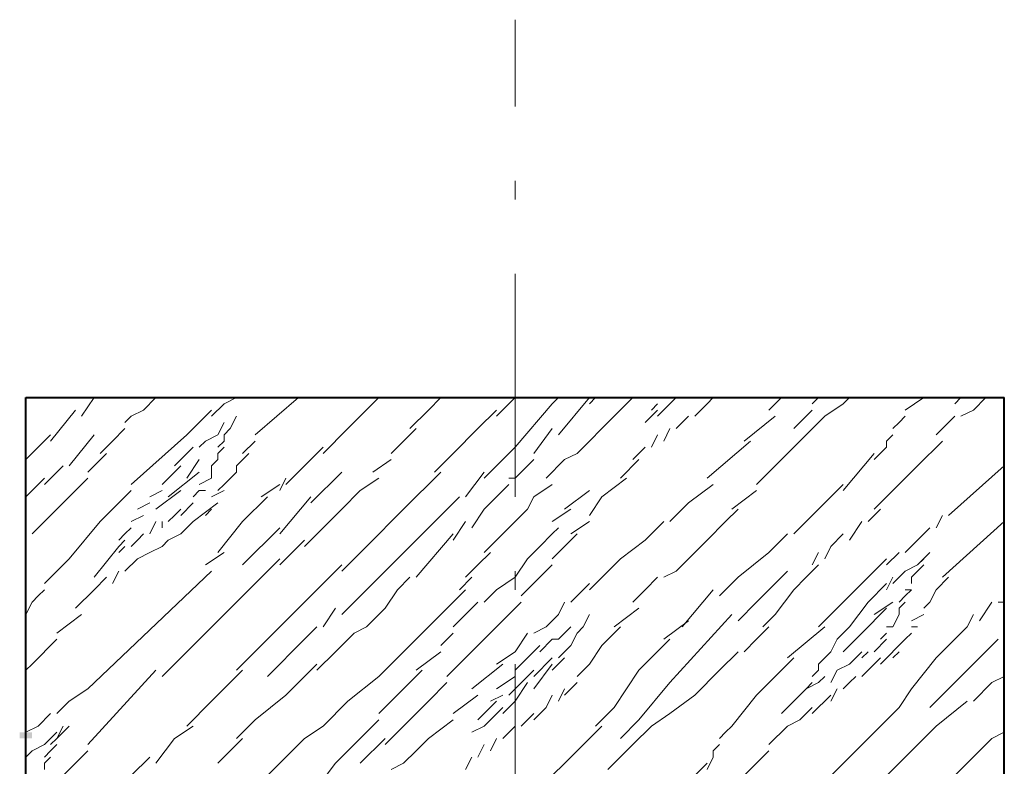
# Model space of a CAD drawing. Header units: millimetres. Extents: x 5545 to 136428, y -146986 to -36607.
# Tile 39 of 105: x 46157 to 46198, y -55787 to -55755. Entities that reach past the tile are written whole.
import ezdxf

# ---------------------------------------------------------------- set-up
doc = ezdxf.new("R2010")
doc.units = ezdxf.units.MM
doc.header["$LTSCALE"] = 8
doc.layers.add('1', color=7, linetype='Continuous')

msp = doc.modelspace()

# ---------------------------------------------------------------- hatches: boundary and pattern name
h = msp.add_hatch(color=7)
h.dxf.hatch_style = 2
h.paths.add_polyline_path([(46156.851, -55785.43), (46156.589, -55785.43), (46156.589, -55785.168), (46156.851, -55785.168), (46157.113, -55785.168), (46157.113, -55785.43)])

# ---------------------------------------------------------------- linework, layer by layer
at = {"layer": '1', "color": 7, "lineweight": 5}
for points in [[(46177.544, -55758.712), (46177.544, -55755.045)], [(46177.544, -55762.642), (46177.544, -55761.856)], [(46177.544, -55775.215), (46177.544, -55765.785)], [(46159.209, -55771.809), (46159.733, -55771.024)], [(46161.828, -55771.547), (46162.352, -55771.024)], [(46162.352, -55771.024), (46162.614, -55771.024)], [(46164.709, -55771.809), (46165.233, -55771.285)], [(46165.233, -55771.285), (46165.757, -55771.024)], [(46166.543, -55772.595), (46168.377, -55771.024)], [(46170.996, -55771.809), (46171.782, -55771.024)], [(46173.877, -55771.547), (46174.401, -55771.024)], [(46176.759, -55771.809), (46177.544, -55771.024)], [(46177.544, -55773.119), (46179.116, -55771.285)], [(46179.116, -55771.285), (46179.378, -55771.024)], [(46179.378, -55772.595), (46180.688, -55771.024)], [(46180.688, -55771.285), (46180.95, -55771.024)], [(46181.211, -55772.333), (46182.259, -55771.285)], [(46182.259, -55771.285), (46182.521, -55771.024)], [(46183.307, -55771.547), (46183.569, -55771.285)], [(46183.569, -55771.809), (46184.355, -55771.024)], [(46183.569, -55771.024), (46183.831, -55771.024)], [(46184.355, -55771.024), (46184.617, -55771.024)], [(46185.141, -55771.809), (46185.664, -55771.285)], [(46185.664, -55771.285), (46185.926, -55771.024)], [(46188.284, -55771.547), (46188.808, -55771.024)], [(46190.117, -55771.285), (46190.379, -55771.024)], [(46190.641, -55771.809), (46191.427, -55771.285)], [(46191.427, -55771.285), (46191.689, -55771.024)], [(46194.046, -55771.547), (46194.832, -55771.024)], [(46196.142, -55771.285), (46196.404, -55771.024)], [(46196.928, -55771.547), (46197.452, -55771.024)], [(46197.452, -55771.024), (46197.714, -55771.024)], [(46157.899, -55772.857), (46158.947, -55771.547)], [(46161.304, -55771.809), (46161.828, -55771.547)], [(46164.186, -55772.071), (46164.709, -55771.547)], [(46173.091, -55772.333), (46173.877, -55771.547)], [(46175.973, -55772.333), (46176.759, -55771.547)], [(46183.045, -55772.071), (46183.569, -55771.547)], [(46189.332, -55772.333), (46190.117, -55771.547)], [(46196.404, -55771.809), (46196.928, -55771.547)], [(46161.042, -55772.071), (46161.304, -55771.809)], [(46163.662, -55772.595), (46164.186, -55772.071)], [(46164.971, -55772.595), (46165.233, -55772.071)], [(46165.495, -55772.333), (46165.757, -55771.809)], [(46165.495, -55772.333), (46165.757, -55771.809)], [(46170.472, -55772.333), (46170.996, -55771.809)], [(46184.355, -55772.333), (46184.879, -55771.809)], [(46187.236, -55772.857), (46188.546, -55771.809)], [(46189.855, -55772.595), (46190.641, -55771.809)], [(46193.523, -55772.333), (46193.784, -55772.071)], [(46193.784, -55772.071), (46194.046, -55771.809)], [(46195.356, -55772.595), (46196.142, -55771.809)], [(46160.518, -55772.857), (46161.042, -55772.333)], [(46165.233, -55772.595), (46165.495, -55772.333)], [(46169.424, -55773.381), (46170.472, -55772.333)], [(46172.306, -55773.381), (46173.353, -55772.333)], [(46174.925, -55773.381), (46175.973, -55772.333)], [(46178.33, -55773.381), (46179.116, -55772.333)], [(46180.688, -55772.857), (46181.211, -55772.333)], [(46183.831, -55772.857), (46184.093, -55772.333)], [(46156.851, -55773.643), (46157.899, -55772.595)], [(46158.685, -55773.905), (46159.733, -55772.595)], [(46159.995, -55773.381), (46160.518, -55772.857)], [(46161.304, -55774.691), (46163.662, -55772.595)], [(46164.186, -55773.119), (46164.447, -55772.857)], [(46164.447, -55772.857), (46164.971, -55772.595)], [(46164.971, -55773.119), (46165.233, -55772.857)], [(46165.233, -55772.857), (46165.233, -55772.595)], [(46166.019, -55773.381), (46166.543, -55772.857)], [(46180.164, -55773.381), (46180.688, -55772.857)], [(46183.307, -55773.119), (46183.569, -55772.595)], [(46185.664, -55774.429), (46187.498, -55772.857)], [(46188.808, -55773.643), (46189.855, -55772.595)], [(46193.261, -55772.857), (46193.523, -55772.595)], [(46193.261, -55773.119), (46193.261, -55772.857)], [(46194.57, -55773.905), (46195.618, -55772.857)], [(46156.851, -55773.643), (46156.851, -55773.381)], [(46159.471, -55774.167), (46160.256, -55773.381)], [(46163.138, -55773.905), (46163.924, -55773.119)], [(46164.971, -55773.381), (46165.233, -55773.119)], [(46164.971, -55773.643), (46164.971, -55773.381)], [(46165.757, -55773.905), (46166.281, -55773.381)], [(46168.638, -55773.905), (46169.424, -55773.119)], [(46174.139, -55774.167), (46174.925, -55773.381)], [(46176.235, -55774.429), (46177.282, -55773.381)], [(46177.282, -55773.381), (46177.544, -55773.119)], [(46179.64, -55773.643), (46180.164, -55773.381)], [(46182.521, -55773.643), (46183.045, -55773.119)], [(46191.427, -55774.953), (46192.737, -55773.381)], [(46192.737, -55773.643), (46193.261, -55773.119)], [(46163.662, -55774.429), (46164.186, -55773.643)], [(46164.709, -55773.905), (46164.971, -55773.643)], [(46171.52, -55774.167), (46172.306, -55773.643)], [(46177.544, -55774.429), (46178.33, -55773.643)], [(46178.854, -55774.429), (46179.64, -55773.643)], [(46181.997, -55774.429), (46182.783, -55773.643)], [(46187.76, -55774.691), (46188.808, -55773.643)], [(46157.637, -55774.691), (46158.423, -55773.905)], [(46162.614, -55774.691), (46163.4, -55773.905)], [(46162.876, -55775.215), (46164.186, -55774.167)], [(46164.709, -55774.167), (46164.709, -55773.905)], [(46164.709, -55774.429), (46164.709, -55774.167)], [(46165.233, -55774.691), (46165.757, -55774.167)], [(46165.757, -55774.167), (46165.757, -55773.905)], [(46167.853, -55774.691), (46168.638, -55773.905)], [(46168.9, -55775.476), (46170.21, -55774.167)], [(46172.829, -55775.738), (46174.401, -55774.167)], [(46175.449, -55775.215), (46176.235, -55774.167)], [(46193.523, -55774.953), (46194.57, -55773.905)], [(46195.88, -55776), (46198.237, -55773.905)], [(46156.851, -55775.215), (46157.637, -55774.429)], [(46158.947, -55774.953), (46159.471, -55774.429)], [(46164.186, -55774.691), (46164.709, -55774.429)], [(46167.591, -55774.953), (46167.853, -55774.429)], [(46170.996, -55774.953), (46171.782, -55774.429)], [(46177.282, -55774.429), (46177.544, -55774.429)], [(46181.211, -55775.215), (46182.259, -55774.429)], [(46158.685, -55775.215), (46158.947, -55774.953)], [(46159.995, -55776.262), (46161.304, -55774.953)], [(46162.09, -55775.215), (46162.614, -55774.953)], [(46162.352, -55775.738), (46163.4, -55774.953)], [(46163.924, -55775.215), (46164.186, -55774.953)], [(46164.186, -55774.953), (46164.447, -55774.953)], [(46164.709, -55775.215), (46165.233, -55774.953)], [(46164.971, -55774.953), (46165.233, -55774.691)], [(46166.805, -55775.215), (46167.591, -55774.691)], [(46170.21, -55775.738), (46170.996, -55774.953)], [(46176.235, -55775.738), (46177.282, -55774.691)], [(46178.33, -55775.215), (46179.116, -55774.691)], [(46179.64, -55775.738), (46180.688, -55774.953)], [(46184.879, -55775.476), (46185.926, -55774.691)], [(46186.712, -55775.738), (46187.76, -55774.953)], [(46190.379, -55775.738), (46191.427, -55774.691)], [(46192.737, -55775.738), (46193.523, -55774.953)], [(46157.899, -55776), (46158.685, -55775.215)], [(46161.566, -55775.738), (46162.09, -55775.476)], [(46163.4, -55776), (46163.924, -55775.476)], [(46163.924, -55776.262), (46164.971, -55775.476)], [(46166.019, -55776.262), (46167.067, -55775.215)], [(46167.591, -55776.786), (46168.9, -55775.215)], [(46173.353, -55777.048), (46175.187, -55775.215)], [(46178.068, -55775.738), (46178.33, -55775.215)], [(46180.688, -55776), (46181.211, -55775.215)], [(46184.093, -55776.262), (46184.879, -55775.476)], [(46163.138, -55776), (46163.4, -55775.738)], [(46164.447, -55776), (46164.709, -55775.738)], [(46169.424, -55776.524), (46170.21, -55775.738)], [(46171.258, -55777.31), (46172.829, -55775.738)], [(46175.711, -55776.524), (46176.235, -55775.738)], [(46177.544, -55776.262), (46178.068, -55775.738)], [(46179.116, -55776.262), (46179.902, -55775.738)], [(46186.45, -55776.262), (46186.974, -55775.738)], [(46189.332, -55776.786), (46190.379, -55775.738)], [(46192.475, -55776.262), (46192.999, -55775.738)], [(46157.113, -55776.786), (46157.899, -55776)], [(46158.685, -55777.834), (46159.995, -55776.262)], [(46161.304, -55776.262), (46161.828, -55776)], [(46162.09, -55776.786), (46162.352, -55776.262)], [(46162.614, -55776.524), (46162.614, -55776.262)], [(46162.876, -55776.262), (46163.138, -55776)], [(46163.4, -55776.786), (46163.924, -55776.262)], [(46164.971, -55777.572), (46166.019, -55776.262)], [(46174.925, -55777.048), (46175.449, -55776.262)], [(46177.282, -55776.524), (46177.544, -55776.262)], [(46179.902, -55776.786), (46180.688, -55776.262)], [(46183.045, -55777.048), (46183.831, -55776.262)], [(46185.664, -55777.048), (46186.45, -55776.262)], [(46191.689, -55777.048), (46192.213, -55776.262)], [(46195.356, -55776.524), (46195.618, -55776)], [(46195.618, -55778.62), (46198.237, -55776.262)], [(46161.042, -55776.786), (46161.304, -55776.524)], [(46166.019, -55778.096), (46167.591, -55776.524)], [(46168.638, -55777.31), (46169.424, -55776.524)], [(46176.235, -55777.572), (46177.282, -55776.524)], [(46179.116, -55776.786), (46179.378, -55776.524)], [(46194.57, -55777.048), (46195.094, -55776.524)], [(46160.78, -55777.048), (46161.042, -55776.786)], [(46160.78, -55777.31), (46161.042, -55777.048)], [(46161.304, -55777.31), (46161.566, -55777.048)], [(46161.566, -55777.048), (46161.828, -55776.786)], [(46162.614, -55777.31), (46162.876, -55777.048)], [(46162.876, -55777.048), (46163.4, -55776.786)], [(46167.591, -55778.096), (46168.638, -55777.048)], [(46170.21, -55780.191), (46173.353, -55777.048)], [(46173.353, -55778.62), (46174.925, -55776.786)], [(46178.592, -55777.31), (46179.116, -55776.786)], [(46179.64, -55777.31), (46180.164, -55776.786)], [(46181.997, -55777.834), (46183.045, -55777.048)], [(46184.879, -55777.834), (46185.664, -55777.048)], [(46188.284, -55777.572), (46189.07, -55776.786)], [(46190.903, -55777.31), (46191.427, -55776.786)], [(46194.046, -55777.572), (46194.57, -55777.048)], [(46159.733, -55778.62), (46160.78, -55777.31)], [(46160.78, -55777.572), (46161.042, -55777.31)], [(46161.566, -55777.834), (46162.09, -55777.572)], [(46162.09, -55777.572), (46162.614, -55777.31)], [(46164.447, -55778.096), (46165.233, -55777.572)], [(46170.21, -55778.358), (46171.258, -55777.31)], [(46175.973, -55778.096), (46176.497, -55777.572)], [(46178.068, -55777.834), (46178.592, -55777.31)], [(46179.116, -55777.834), (46179.64, -55777.31)], [(46186.974, -55778.62), (46188.284, -55777.572)], [(46190.117, -55778.096), (46190.379, -55777.572)], [(46190.641, -55777.834), (46190.903, -55777.31)], [(46193.261, -55778.096), (46193.784, -55777.572)], [(46194.57, -55778.096), (46195.094, -55777.572)], [(46157.637, -55778.882), (46158.685, -55777.834)], [(46161.042, -55778.358), (46161.566, -55777.834)], [(46166.281, -55779.144), (46167.591, -55777.834)], [(46177.544, -55778.62), (46178.068, -55777.834)], [(46180.688, -55779.144), (46181.997, -55777.834)], [(46184.355, -55778.358), (46184.879, -55777.834)], [(46192.737, -55778.358), (46193.261, -55777.834)], [(46194.57, -55778.096), (46194.832, -55777.834)], [(46159.471, -55783.335), (46164.709, -55778.358)], [(46160.518, -55778.882), (46160.78, -55778.358)], [(46168.638, -55779.667), (46170.21, -55778.096)], [(46175.449, -55778.62), (46175.973, -55778.096)], [(46177.544, -55779.144), (46177.544, -55778.358)], [(46178.592, -55778.62), (46179.116, -55778.096)], [(46183.831, -55778.62), (46184.355, -55778.358)], [(46187.76, -55779.667), (46189.07, -55778.358)], [(46189.855, -55778.62), (46190.379, -55778.096)], [(46190.379, -55780.715), (46192.737, -55778.358)], [(46193.523, -55778.882), (46194.046, -55778.358)], [(46194.046, -55778.358), (46194.57, -55778.096)], [(46194.308, -55778.62), (46194.57, -55778.358)], [(46194.57, -55778.358), (46194.832, -55778.096)], [(46159.733, -55779.144), (46160.256, -55778.62)], [(46172.568, -55779.144), (46173.091, -55778.62)], [(46175.187, -55779.144), (46175.711, -55778.62)], [(46176.759, -55779.144), (46177.544, -55778.62)], [(46177.806, -55779.406), (46178.592, -55778.62)], [(46183.045, -55779.144), (46183.569, -55778.62)], [(46186.188, -55779.406), (46186.974, -55778.62)], [(46189.332, -55779.144), (46189.855, -55778.62)], [(46193.261, -55779.144), (46193.523, -55778.62)], [(46194.308, -55778.882), (46194.308, -55778.62)], [(46195.356, -55779.144), (46195.88, -55778.62)], [(46157.375, -55779.406), (46157.637, -55779.144)], [(46158.947, -55779.929), (46159.733, -55779.144)], [(46164.971, -55780.453), (46166.281, -55779.144)], [(46172.044, -55779.929), (46172.568, -55779.144)], [(46174.925, -55779.667), (46175.449, -55779.144)], [(46176.235, -55779.667), (46176.759, -55779.144)], [(46179.902, -55779.667), (46180.688, -55778.882)], [(46182.521, -55779.667), (46183.045, -55779.144)], [(46184.617, -55780.715), (46185.926, -55779.144)], [(46188.546, -55780.191), (46189.332, -55779.144)], [(46192.475, -55779.667), (46193.261, -55778.882)], [(46194.046, -55779.406), (46194.308, -55779.144)], [(46194.046, -55779.144), (46194.308, -55779.144)], [(46195.094, -55779.667), (46195.356, -55779.144)], [(46157.113, -55779.667), (46157.375, -55779.406)], [(46193.784, -55779.667), (46194.046, -55779.406)], [(46156.851, -55780.191), (46157.113, -55779.667)], [(46167.067, -55781.239), (46168.638, -55779.667)], [(46169.424, -55780.715), (46169.948, -55779.929)], [(46171.258, -55780.715), (46172.044, -55779.929)], [(46171.782, -55782.811), (46174.925, -55779.667)], [(46174.925, -55780.715), (46175.973, -55779.667)], [(46176.759, -55780.715), (46177.544, -55779.929)], [(46177.544, -55779.929), (46177.806, -55779.667)], [(46179.378, -55780.191), (46179.64, -55779.667)], [(46181.735, -55780.715), (46182.783, -55779.929)], [(46186.974, -55780.453), (46187.76, -55779.667)], [(46191.689, -55780.715), (46192.475, -55779.667)], [(46192.213, -55780.977), (46193.261, -55779.929)], [(46192.737, -55780.191), (46193.523, -55779.667)], [(46193.784, -55779.929), (46194.046, -55779.667)], [(46193.784, -55780.191), (46193.784, -55779.929)], [(46194.832, -55779.929), (46195.094, -55779.667)], [(46197.19, -55780.453), (46197.714, -55779.667)], [(46197.975, -55779.667), (46198.237, -55779.667)], [(46158.161, -55780.977), (46159.209, -55780.191)], [(46162.614, -55782.811), (46164.971, -55780.453)], [(46178.854, -55780.715), (46179.378, -55780.191)], [(46180.426, -55780.715), (46180.688, -55780.191)], [(46183.831, -55781.239), (46184.879, -55780.453)], [(46184.093, -55783.073), (46186.712, -55780.191)], [(46188.022, -55780.715), (46188.546, -55780.191)], [(46193.523, -55780.715), (46193.784, -55780.191)], [(46194.308, -55780.453), (46194.832, -55780.191)], [(46196.666, -55780.715), (46196.928, -55780.191)], [(46168.638, -55781.239), (46169.162, -55780.715)], [(46170.734, -55780.977), (46171.258, -55780.715)], [(46174.663, -55782.811), (46176.759, -55780.715)], [(46178.33, -55780.977), (46178.854, -55780.715)], [(46179.64, -55780.977), (46179.902, -55780.715)], [(46180.164, -55780.977), (46180.426, -55780.715)], [(46181.211, -55781.501), (46181.997, -55780.715)], [(46187.76, -55781.239), (46188.284, -55780.715)], [(46189.07, -55782.025), (46190.641, -55780.715)], [(46191.165, -55781.239), (46191.689, -55780.715)], [(46191.427, -55781.763), (46192.475, -55780.715)], [(46193.261, -55780.715), (46193.523, -55780.715)], [(46194.308, -55780.715), (46194.57, -55780.715)], [(46196.142, -55781.239), (46196.666, -55780.715)], [(46157.113, -55782.287), (46158.161, -55781.239)], [(46165.757, -55782.549), (46167.067, -55781.239)], [(46167.067, -55782.811), (46168.638, -55781.239)], [(46169.948, -55781.763), (46170.734, -55780.977)], [(46174.401, -55781.501), (46174.925, -55780.977)], [(46177.544, -55781.763), (46178.068, -55780.977)], [(46178.592, -55781.763), (46179.116, -55781.239)], [(46179.116, -55781.239), (46179.378, -55781.239)], [(46179.378, -55781.239), (46179.64, -55780.977)], [(46179.902, -55781.501), (46180.164, -55780.977)], [(46182.783, -55782.549), (46184.093, -55781.239)], [(46187.236, -55781.763), (46187.76, -55781.239)], [(46190.903, -55781.763), (46191.165, -55781.239)], [(46192.737, -55781.763), (46193.261, -55781.239)], [(46192.999, -55781.239), (46193.261, -55780.977)], [(46192.999, -55782.287), (46194.046, -55781.239)], [(46194.046, -55781.239), (46194.308, -55780.977)], [(46195.356, -55782.025), (46196.142, -55781.239)], [(46196.666, -55782.549), (46197.975, -55781.239)], [(46177.544, -55782.549), (46178.592, -55781.501)], [(46179.378, -55782.025), (46179.902, -55781.501)], [(46180.688, -55782.287), (46181.211, -55781.501)], [(46169.162, -55782.549), (46169.948, -55781.763)], [(46173.353, -55782.549), (46174.401, -55781.763)], [(46176.759, -55782.287), (46177.544, -55781.763)], [(46178.33, -55782.811), (46179.116, -55782.025)], [(46179.116, -55782.549), (46179.64, -55782.025)], [(46186.188, -55782.549), (46186.974, -55781.763)], [(46187.76, -55783.597), (46189.332, -55782.025)], [(46190.379, -55782.287), (46190.903, -55781.763)], [(46191.689, -55782.287), (46191.951, -55782.025)], [(46191.951, -55782.025), (46192.213, -55781.763)], [(46192.213, -55782.025), (46192.475, -55781.763)], [(46192.475, -55782.549), (46192.999, -55782.025)], [(46193.523, -55782.025), (46193.784, -55781.763)], [(46194.308, -55783.335), (46195.356, -55782.025)], [(46156.851, -55782.549), (46157.113, -55782.287)], [(46159.471, -55785.692), (46162.352, -55782.549)], [(46164.709, -55783.858), (46166.019, -55782.549)], [(46167.853, -55783.597), (46169.162, -55782.287)], [(46171.782, -55784.382), (46173.615, -55782.549)], [(46175.711, -55783.335), (46177.02, -55782.287)], [(46177.544, -55791.717), (46177.544, -55782.287)], [(46177.544, -55783.335), (46178.33, -55782.549)], [(46177.544, -55782.811), (46177.544, -55782.549)], [(46178.33, -55783.335), (46179.116, -55782.287)], [(46180.164, -55782.811), (46180.688, -55782.287)], [(46182.259, -55783.335), (46182.783, -55782.549)], [(46185.141, -55783.597), (46186.188, -55782.549)], [(46190.117, -55782.811), (46190.379, -55782.549)], [(46190.379, -55782.549), (46190.379, -55782.287)], [(46190.903, -55783.073), (46191.165, -55782.549)], [(46191.165, -55782.549), (46191.689, -55782.287)], [(46192.213, -55782.811), (46192.475, -55782.549)], [(46195.094, -55784.12), (46196.666, -55782.549)], [(46170.472, -55783.858), (46171.782, -55782.811)], [(46176.759, -55783.335), (46177.544, -55782.811)], [(46190.379, -55783.073), (46190.641, -55782.811)], [(46191.689, -55783.073), (46191.951, -55782.811)], [(46197.714, -55783.073), (46198.237, -55782.811)], [(46158.685, -55783.858), (46159.471, -55783.335)], [(46173.877, -55783.858), (46174.663, -55783.073)], [(46177.282, -55783.597), (46177.544, -55783.335)], [(46177.544, -55783.858), (46178.068, -55783.073)], [(46179.378, -55783.858), (46179.64, -55783.335)], [(46179.64, -55783.597), (46180.164, -55783.073)], [(46181.735, -55784.12), (46182.259, -55783.335)], [(46182.783, -55784.644), (46184.093, -55783.073)], [(46188.808, -55784.382), (46189.855, -55783.335)], [(46189.855, -55783.335), (46190.379, -55783.073)], [(46189.855, -55783.335), (46190.117, -55783.073)], [(46190.903, -55783.858), (46191.165, -55783.335)], [(46191.427, -55783.335), (46191.689, -55783.073)], [(46193.784, -55784.12), (46194.308, -55783.335)], [(46196.928, -55783.858), (46197.714, -55783.073)], [(46166.543, -55784.644), (46167.853, -55783.597)], [(46174.925, -55784.382), (46175.973, -55783.597)], [(46176.497, -55783.858), (46177.02, -55783.597)], [(46178.854, -55784.12), (46179.116, -55783.597)], [(46184.093, -55784.382), (46185.141, -55783.597)], [(46186.712, -55784.906), (46187.76, -55783.597)], [(46190.117, -55784.382), (46190.903, -55783.597)], [(46158.161, -55784.382), (46158.685, -55783.858)], [(46163.662, -55784.906), (46164.709, -55783.858)], [(46169.424, -55784.906), (46170.472, -55783.858)], [(46173.353, -55784.382), (46173.877, -55783.858)], [(46176.235, -55784.382), (46176.759, -55783.858)], [(46176.235, -55784.906), (46177.02, -55784.12)], [(46177.02, -55784.382), (46177.544, -55783.858)], [(46178.33, -55784.644), (46178.854, -55784.12)], [(46180.95, -55784.906), (46181.735, -55784.12)], [(46188.546, -55789.359), (46193.784, -55784.12)], [(46189.593, -55784.644), (46190.117, -55784.12)], [(46195.356, -55784.906), (46196.666, -55783.858)], [(46157.375, -55784.906), (46157.899, -55784.382)], [(46165.757, -55785.43), (46166.543, -55784.644)], [(46169.948, -55786.478), (46171.782, -55784.644)], [(46172.044, -55785.692), (46173.353, -55784.382)], [(46173.877, -55785.43), (46174.925, -55784.644)], [(46175.973, -55784.644), (46176.235, -55784.382)], [(46177.806, -55784.906), (46178.33, -55784.382)], [(46181.997, -55785.43), (46182.783, -55784.644)], [(46183.307, -55784.906), (46184.093, -55784.382)], [(46189.07, -55784.906), (46189.593, -55784.644)], [(46156.851, -55785.168), (46157.375, -55784.906)], [(46158.161, -55785.43), (46158.423, -55784.906)], [(46158.161, -55785.43), (46158.685, -55784.906)], [(46163.138, -55785.43), (46163.924, -55784.906)], [(46168.638, -55785.43), (46169.424, -55784.906)], [(46175.711, -55785.168), (46176.235, -55784.906)], [(46177.02, -55785.43), (46177.544, -55784.906)], [(46180.164, -55785.954), (46181.211, -55784.906)], [(46182.521, -55785.692), (46183.307, -55784.906)], [(46186.45, -55785.168), (46186.712, -55784.906)], [(46188.284, -55785.692), (46189.07, -55784.906)], [(46194.046, -55786.216), (46195.356, -55784.906)], [(46157.637, -55785.692), (46158.161, -55785.168)], [(46157.899, -55785.692), (46158.161, -55785.43)], [(46162.352, -55786.478), (46163.138, -55785.43)], [(46164.971, -55786.478), (46166.019, -55785.43)], [(46167.591, -55786.478), (46168.638, -55785.43)], [(46170.996, -55786.478), (46172.044, -55785.43)], [(46173.353, -55785.954), (46173.877, -55785.43)], [(46176.497, -55785.954), (46176.759, -55785.43)], [(46186.188, -55785.43), (46186.45, -55785.168)], [(46196.142, -55787.002), (46197.714, -55785.43)], [(46197.714, -55785.43), (46198.237, -55785.168)], [(46157.113, -55785.954), (46157.637, -55785.692)], [(46157.899, -55785.954), (46158.161, -55785.692)], [(46175.973, -55786.216), (46176.235, -55785.692)], [(46181.473, -55786.74), (46182.521, -55785.692)], [(46185.926, -55785.954), (46186.188, -55785.692)], [(46156.851, -55786.216), (46157.113, -55785.954)], [(46157.637, -55786.216), (46157.899, -55785.954)], [(46157.637, -55786.478), (46157.899, -55786.216)], [(46158.947, -55786.478), (46159.471, -55785.954)], [(46161.304, -55787.002), (46162.09, -55786.216)], [(46172.829, -55786.478), (46173.353, -55785.954)], [(46175.449, -55786.74), (46175.711, -55786.216)], [(46178.592, -55787.526), (46180.164, -55785.954)], [(46185.664, -55786.74), (46185.926, -55786.216)], [(46185.926, -55786.216), (46185.926, -55785.954)], [(46187.236, -55787.002), (46188.284, -55785.954)], [(46191.689, -55788.573), (46194.046, -55786.216)], [(46157.637, -55786.74), (46157.637, -55786.478)], [(46158.423, -55787.002), (46158.947, -55786.478)], [(46166.805, -55787.264), (46167.591, -55786.478)], [(46169.162, -55787.526), (46169.948, -55786.478)], [(46172.306, -55786.74), (46172.829, -55786.478)], [(46184.093, -55788.049), (46185.664, -55786.478)]]:
    msp.add_lwpolyline(points, dxfattribs=at)
at = {"layer": '1', "color": 7, "lineweight": 40}
for points in [[(46156.851, -55771.024), (46198.237, -55771.024)], [(46156.851, -55812.148), (46156.851, -55771.024)], [(46198.237, -55812.148), (46198.237, -55771.024)]]:
    msp.add_lwpolyline(points, dxfattribs=at)

doc.saveas('drawing.dxf')
